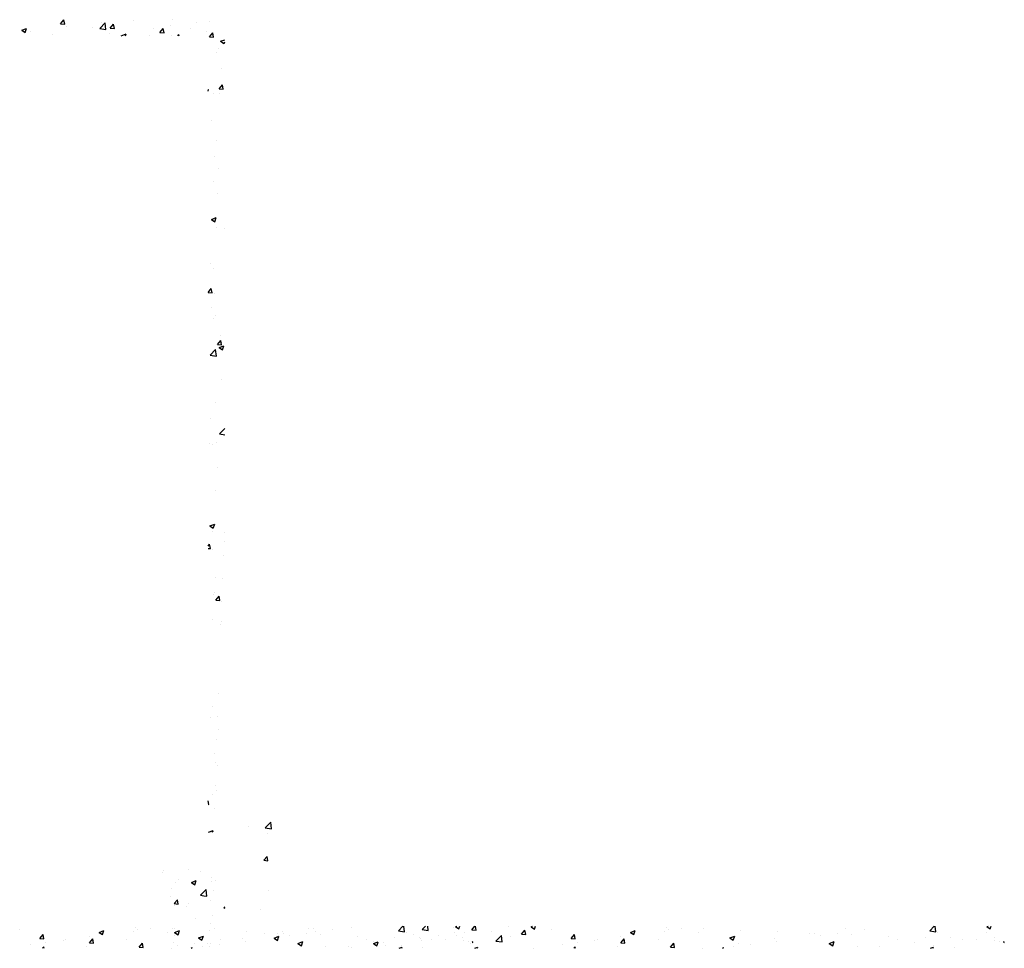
# Model space of a CAD drawing. Extents: x -210 to 4628, y -2287 to 14168.
# Tile 10 of 33: x 3280 to 3992, y 1362 to 2034. Entities that reach past the tile are written whole.
import ezdxf

# ---------------------------------------------------------------- set-up
doc = ezdxf.new("R2010")
doc.units = 0
doc.layers.get('0').update_dxf_attribs({"linetype": 'CONTINUOUS'})
doc.layers.add('E1', color=4, linetype='CONTINUOUS')
doc.layers.add('S6', color=1, linetype='CONTINUOUS')

# ---------------------------------------------------------------- blocks, each defined once
blk = doc.blocks.new('*X')
at = {"color": 0}
for p, q in [((2588.13, 1845.72), (2590.54, 1848.59)), ((2588.13, 1845.72), (2591.11, 1845.46)), ((2591.12, 1845.45), (2590.54, 1848.59)), ((2592.3, 1843.54), (2592.3, 1843.54)), ((2611.43, 1843.39), (2611.43, 1843.39)), ((2616.39, 1842.37), (2620.29, 1846.43)), ((2617.56, 1846.74), (2617.56, 1846.74)), ((2620.84, 1841.68), (2620.29, 1846.43)), ((2623.99, 1842.58), (2626.4, 1845.45)), ((2626.98, 1842.32), (2626.4, 1845.45)), ((2640.59, 1848.4), (2640.59, 1848.4)), ((2667.52, 1844.26), (2667.52, 1844.26)), ((2669.16, 1848.76), (2669.16, 1848.76)), ((2686.45, 1846.76), (2686.45, 1846.76)), ((2695.85, 1847.64), (2695.85, 1847.64)), ((2560.07, 1841.16), (2563.57, 1842.5)), ((2560.07, 1841.16), (2562.55, 1839.48)), ((2562.55, 1839.48), (2563.57, 1842.5)), ((2566.63, 1840.02), (2566.63, 1840.02)), ((2582.27, 1838.39), (2582.27, 1838.39)), ((2616.39, 1842.37), (2620.84, 1841.68)), ((2623.42, 1838.46), (2623.42, 1838.46)), ((2623.99, 1842.58), (2626.98, 1842.32)), ((2632, 1837.19), (2635.42, 1838.5)), ((2634.98, 1837.19), (2635.42, 1838.5)), ((2652.57, 1837.42), (2652.57, 1837.42)), ((2655, 1842.62), (2655, 1842.62)), ((2659.85, 1839.44), (2662.26, 1842.31)), ((2659.85, 1839.44), (2662.84, 1839.18)), ((2662.84, 1839.18), (2662.26, 1842.31)), ((2668.59, 1837.37), (2668.59, 1837.37)), ((2672.72, 1837.19), (2673.65, 1838.16)), ((2673.76, 1837.19), (2673.65, 1838.15)), ((2681.73, 1842.43), (2681.73, 1842.43)), ((2693.85, 1840.57), (2693.85, 1840.57)), ((2695.72, 1836.3), (2698.13, 1839.18)), ((2695.72, 1836.3), (2698.7, 1836.04)), ((2698.71, 1836.04), (2698.13, 1839.17)), ((2703.78, 1833.15), (2706.69, 1834.27)), ((2703.78, 1833.15), (2706.27, 1831.47)), ((2704.88, 1831.19), (2704.88, 1831.19)), ((2706.27, 1831.47), (2706.69, 1832.75)), ((2700.83, 1824.93), (2700.83, 1824.93)), ((2702.05, 1827.81), (2702.05, 1827.81)), ((2704.24, 1813.12), (2704.24, 1813.12)), ((2702.65, 1798.69), (2705.06, 1801.57)), ((2705.64, 1798.43), (2705.06, 1801.56)), ((2694.69, 1798.08), (2695.11, 1798.24)), ((2694.69, 1796.98), (2695.11, 1798.24)), ((2698.76, 1795.09), (2698.76, 1795.09)), ((2702.65, 1798.69), (2705.64, 1798.43)), ((2702.86, 1795.54), (2702.86, 1795.54)), ((2696.87, 1776.17), (2696.87, 1776.17)), ((2700.68, 1761.61), (2700.68, 1761.61)), ((2699.32, 1750.17), (2699.32, 1750.17)), ((2702.14, 1740.89), (2702.14, 1740.89)), ((2698.61, 1731.78), (2698.61, 1731.78)), ((2701.5, 1722.82), (2701.5, 1722.82)), ((2697.13, 1704.25), (2700.63, 1705.59)), ((2697.13, 1704.25), (2699.61, 1702.57)), ((2699.61, 1702.57), (2700.63, 1705.59)), ((2700.53, 1698.3), (2700.53, 1698.3)), ((2706.33, 1698.07), (2706.33, 1698.07)), ((2696.38, 1672.66), (2696.38, 1672.66)), ((2698.47, 1668.46), (2698.47, 1668.46)), ((2694.69, 1651.58), (2696.95, 1654.27)), ((2694.69, 1651.38), (2697.53, 1651.13)), ((2697.53, 1651.13), (2696.95, 1654.26)), ((2699.4, 1650.58), (2699.4, 1650.58)), ((2697.18, 1640.39), (2697.18, 1640.39)), ((2698.77, 1632.51), (2698.77, 1632.51)), ((2700.38, 1634.98), (2700.38, 1634.98)), ((2701.48, 1613.78), (2703.89, 1616.66)), ((2703.39, 1620.57), (2703.39, 1620.57)), ((2704.47, 1613.52), (2703.89, 1616.65)), ((2696.27, 1606.17), (2700.16, 1610.23)), ((2700.72, 1605.48), (2700.17, 1610.23)), ((2701.48, 1613.78), (2704.47, 1613.52)), ((2702.64, 1611.6), (2706.14, 1612.95)), ((2702.64, 1611.6), (2705.13, 1609.92)), ((2704.55, 1615.28), (2704.55, 1615.28)), ((2705.13, 1609.92), (2706.14, 1612.94)), ((2696.27, 1606.17), (2700.72, 1605.48)), ((2698.32, 1605.15), (2698.32, 1605.15)), ((2704.19, 1588.3), (2704.19, 1588.3)), ((2700.24, 1571.67), (2700.24, 1571.67)), ((2696.67, 1560.28), (2696.67, 1560.28)), ((2702.9, 1549.19), (2706.69, 1553.14)), ((2702.9, 1549.19), (2706.69, 1548.6)), ((2696.03, 1542.21), (2696.03, 1542.21)), ((2698.17, 1541.84), (2698.17, 1541.84)), ((2700.66, 1542.92), (2700.66, 1542.92)), ((2701.81, 1524.98), (2701.81, 1524.98)), ((2700.09, 1508.35), (2700.09, 1508.35)), ((2695.99, 1482.7), (2699.49, 1484.04)), ((2695.99, 1482.7), (2698.47, 1481.02)), ((2698.48, 1481.02), (2699.49, 1484.04)), ((2698.02, 1478.52), (2698.02, 1478.52)), ((2706.44, 1478.13), (2706.44, 1478.13)), ((2694.69, 1468.07), (2695.78, 1469.36)), ((2694.69, 1466.37), (2696.35, 1466.22)), ((2696.35, 1466.22), (2695.78, 1469.35)), ((2706.45, 1471.62), (2706.45, 1471.62)), ((2697.71, 1465.41), (2697.71, 1465.41)), ((2705.83, 1461.49), (2705.83, 1461.49)), ((2699.94, 1445.04), (2699.94, 1445.04)), ((2705.23, 1444.84), (2705.23, 1444.84)), ((2698.52, 1433.15), (2698.52, 1433.15)), ((2699.08, 1434.67), (2699.08, 1434.67)), ((2700.3, 1428.87), (2702.71, 1431.75)), ((2703.29, 1428.61), (2702.71, 1431.74)), ((2700.3, 1428.87), (2703.29, 1428.61)), ((2704.62, 1428.2), (2704.62, 1428.2)), ((2697.88, 1415.21), (2697.88, 1415.21)), ((2704.01, 1411.55), (2704.01, 1411.55)), ((2704.72, 1413.32), (2704.72, 1413.32)), ((2702.19, 1361.62), (2702.19, 1361.62)), ((2697.73, 1351.89), (2697.73, 1351.89)), ((2701.58, 1344.98), (2701.58, 1344.98)), ((2696.34, 1344.37), (2696.34, 1344.37)), ((2701.99, 1335.68), (2701.99, 1335.68)), ((2700.97, 1328.33), (2700.97, 1328.33)), ((2699.65, 1318.41), (2699.65, 1318.41)), ((2700.36, 1311.69), (2700.36, 1311.69)), ((2701.61, 1309.09), (2701.61, 1309.09)), ((2701.61, 1309.09), (2701.61, 1309.09)), ((2697.58, 1288.58), (2697.58, 1288.58)), ((2699.75, 1295.04), (2699.75, 1295.04)), ((2699.75, 1295.04), (2699.75, 1295.04)), ((2700.98, 1291.01), (2700.98, 1291.01)), ((2695.18, 1281.31), (2694.69, 1283.94)), ((2694.69, 1281.35), (2695.18, 1281.31)), ((2699.15, 1278.4), (2699.15, 1278.4)), ((2736.04, 1264.28), (2739.94, 1268.34)), ((2740.49, 1263.59), (2739.94, 1268.34)), ((2694.95, 1261.19), (2698.35, 1262.49)), ((2697.91, 1261.19), (2698.35, 1262.49)), ((2698.54, 1261.75), (2698.54, 1261.75)), ((2724.21, 1265.27), (2724.21, 1265.27)), ((2736.04, 1264.28), (2740.49, 1263.59)), ((2737.7, 1259.87), (2737.7, 1259.87)), ((2734.99, 1240.83), (2737.4, 1243.7)), ((2734.99, 1240.83), (2737.98, 1240.56)), ((2737.98, 1240.56), (2737.4, 1243.7)), ((2661.52, 1231.85), (2661.52, 1231.85)), ((2662.62, 1233.75), (2662.62, 1233.75)), ((2680.45, 1234.34), (2680.45, 1234.34)), ((2689.31, 1232.62), (2689.31, 1232.62)), ((2671.35, 1224.71), (2671.35, 1224.71)), ((2673.17, 1227.03), (2673.17, 1227.03)), ((2682.68, 1224.89), (2686.18, 1226.24)), ((2682.68, 1224.89), (2685.17, 1223.21)), ((2685.17, 1223.21), (2686.19, 1226.23)), ((2697.32, 1228.46), (2697.32, 1228.46)), ((2697.43, 1225.26), (2697.43, 1225.26)), ((2699.86, 1225.9), (2699.86, 1225.9)), ((2668.28, 1220.26), (2668.28, 1220.26)), ((2689.31, 1215.57), (2691.69, 1218.06)), ((2691.69, 1218.06), (2693.21, 1219.63)), ((2693.76, 1214.88), (2693.21, 1219.63)), ((2698.88, 1218.78), (2698.88, 1218.78)), ((2738.57, 1219.29), (2738.57, 1219.29)), ((2667.3, 1214.62), (2667.3, 1214.62)), ((2670.2, 1209.49), (2672.61, 1212.36)), ((2673.19, 1209.23), (2672.61, 1212.36)), ((2689.31, 1215.57), (2691.69, 1215.2)), ((2691.69, 1215.2), (2693.76, 1214.88)), ((2696.71, 1211.82), (2696.71, 1211.82)), ((2670.2, 1209.49), (2673.19, 1209.23)), ((2670.74, 1208.07), (2670.74, 1208.07)), ((2679.37, 1207.21), (2679.37, 1207.21)), ((2680.26, 1209.28), (2680.26, 1209.28)), ((2706.06, 1206.35), (2706.69, 1207.1)), ((2706.06, 1206.35), (2706.69, 1206.3)), ((2706.06, 1206.08), (2706.06, 1206.08)), ((2732.75, 1204.95), (2732.75, 1204.95)), ((2685.72, 1199.06), (2685.72, 1199.06)), ((2698.24, 1200.71), (2698.24, 1200.71)), ((2670.14, 1191.42), (2670.14, 1191.42)), ((2670.52, 1188.63), (2674.02, 1189.98)), ((2670.52, 1188.63), (2673.01, 1186.96)), ((2673.01, 1186.95), (2674.02, 1189.98)), ((2696.11, 1195.17), (2696.11, 1195.17)), ((2699.35, 1191.78), (2699.35, 1191.78)), ((2748.12, 1189.29), (2748.12, 1189.29)), ((2767.05, 1191.78), (2767.05, 1191.78)), ((2772.39, 1189), (2772.39, 1189)), ((2798.07, 1192.52), (2798.07, 1192.52)), ((2849.4, 1190.75), (2851.74, 1193.19)), ((2849.4, 1190.75), (2853.84, 1190.06)), ((2853.85, 1190.05), (2853.48, 1193.19)), ((2872.24, 1191.98), (2872.24, 1191.98)), ((2879.96, 1188.65), (2879.96, 1188.65)), ((2885.38, 1190.67), (2887.5, 1193.19)), ((2885.38, 1190.67), (2888.37, 1190.4)), ((2888.37, 1190.4), (2887.86, 1193.19)), ((2899.61, 1189.55), (2899.61, 1189.55)), ((2911.54, 1192.81), (2911.54, 1192.81)), ((2921.24, 1187.53), (2923.65, 1190.4)), ((2924.23, 1187.26), (2923.65, 1190.4)), ((2928.1, 1192.75), (2929.24, 1193.19)), ((2928.1, 1192.75), (2930.59, 1191.07)), ((2930.59, 1191.07), (2931.3, 1193.19)), ((2942.54, 1191.01), (2942.54, 1191.01)), ((2999.96, 1188.74), (3003.46, 1190.09)), ((2999.96, 1188.74), (3002.44, 1187.07)), ((3002.44, 1187.06), (3003.46, 1190.08)), ((3024.45, 1189.69), (3024.45, 1189.69)), ((3026.35, 1192.54), (3026.35, 1192.54)), ((3027.54, 1190.64), (3027.54, 1190.64)), ((3036.97, 1191.34), (3036.97, 1191.34)), ((3049.12, 1188.53), (3049.12, 1188.53)), ((3053.04, 1191.42), (3053.04, 1191.42)), ((3079.73, 1190.29), (3079.73, 1190.29)), ((3106.42, 1189.16), (3106.42, 1189.16)), ((3155.05, 1191.42), (3155.05, 1191.42)), ((3168.81, 1190.7), (3168.81, 1190.7)), ((3216.3, 1189.8), (3219.56, 1193.19)), ((3216.3, 1189.8), (3220.75, 1189.11)), ((3220.75, 1189.1), (3220.28, 1193.19)), ((3222.01, 1188.73), (3222.01, 1188.73)), ((3257.01, 1188.76), (3257.01, 1188.76)), ((3257.54, 1192.86), (3258.4, 1193.19)), ((3257.54, 1192.86), (3260.02, 1191.18)), ((3260.02, 1191.18), (3260.7, 1193.19)), ((2669.63, 1181.66), (2669.63, 1181.66)), ((2670.19, 1186.78), (2670.19, 1186.78)), ((2704.02, 1183.48), (2704.02, 1183.48)), ((2735.6, 1187.64), (2735.6, 1187.64)), ((2742.37, 1184.63), (2745.88, 1185.97)), ((2742.37, 1184.63), (2744.86, 1182.95)), ((2744.86, 1182.95), (2745.88, 1185.97)), ((2746.42, 1185.25), (2746.42, 1185.25)), ((2813.92, 1181.97), (2813.92, 1181.97)), ((2814.23, 1180.63), (2817.73, 1181.97)), ((2817.14, 1180.19), (2817.73, 1181.97)), ((2843.08, 1186.97), (2843.08, 1186.97)), ((2848.51, 1184.51), (2848.51, 1184.51)), ((2848.68, 1182.82), (2848.68, 1182.82)), ((2861.03, 1186.16), (2861.03, 1186.16)), ((2874.35, 1186.35), (2874.35, 1186.35)), ((2902.76, 1182.47), (2906.65, 1186.53)), ((2902.76, 1182.47), (2907.21, 1181.78)), ((2907.21, 1181.78), (2906.65, 1186.53)), ((2913.38, 1186.01), (2913.38, 1186.01)), ((2921.24, 1187.53), (2924.23, 1187.27)), ((2957.11, 1184.39), (2959.52, 1187.26)), ((2957.11, 1184.39), (2960.09, 1184.13)), ((2960.1, 1184.13), (2959.52, 1187.26)), ((2961.42, 1181.39), (2961.42, 1181.39)), ((2973.94, 1183.04), (2973.94, 1183.04)), ((2975.9, 1183.37), (2975.9, 1183.37)), ((2992.87, 1185.53), (2992.87, 1185.53)), ((2992.97, 1181.25), (2995.38, 1184.13)), ((2992.97, 1181.25), (2995.96, 1180.99)), ((2995.96, 1180.99), (2995.38, 1184.12)), ((3001.87, 1187.12), (3001.87, 1187.12)), ((3019.96, 1183.52), (3019.96, 1183.52)), ((3071.81, 1184.74), (3075.31, 1186.08)), ((3071.81, 1184.74), (3074.3, 1183.06)), ((3074.3, 1183.06), (3075.31, 1186.08)), ((3103.83, 1184.47), (3103.83, 1184.47)), ((3105.78, 1182.41), (3105.78, 1182.41)), ((3129.08, 1187.67), (3129.08, 1187.67)), ((3133.12, 1188.03), (3133.12, 1188.03)), ((3137.36, 1186.56), (3137.36, 1186.56)), ((3143.67, 1180.73), (3147.17, 1182.08)), ((3146.16, 1179.05), (3147.17, 1182.08)), ((3149.87, 1188.21), (3149.87, 1188.21)), ((3159.81, 1186.91), (3159.81, 1186.91)), ((3186.5, 1185.78), (3186.5, 1185.78)), ((3192.85, 1183.72), (3192.85, 1183.72)), ((3205.37, 1181.49), (3205.37, 1181.49)), ((3213.19, 1184.65), (3213.19, 1184.65)), ((3231.34, 1185.24), (3231.34, 1185.24)), ((3239.88, 1183.52), (3239.88, 1183.52)), ((3250.27, 1183.44), (3250.27, 1183.44)), ((3262.78, 1185.09), (3262.78, 1185.09)), ((3263.15, 1182.76), (3263.15, 1182.76)), ((3266.57, 1182.39), (3266.57, 1182.39)), ((3269.66, 1181.52), (3270.14, 1182.01)), ((3269.66, 1181.52), (3270.14, 1181.45)), ((2672.57, 1179.34), (2672.57, 1179.34)), ((2685.09, 1180.99), (2685.09, 1180.99)), ((2695.5, 1178.53), (2695.5, 1178.53)), ((2696.32, 1180.53), (2696.32, 1180.53)), ((2798, 1177.86), (2798, 1177.86)), ((2814.23, 1180.63), (2814.88, 1180.19)), ((2814.88, 1180.19), (2816.72, 1178.95)), ((2816.72, 1178.95), (2817.14, 1180.19)), ((2816.93, 1180.36), (2816.93, 1180.36)), ((2822.71, 1179.08), (2822.71, 1179.08)), ((2884.22, 1181), (2884.22, 1181)), ((2887.56, 1177.19), (2889.59, 1177.96)), ((2889.33, 1177.19), (2889.59, 1177.96)), ((2929.84, 1177.23), (2929.84, 1177.23)), ((2950.64, 1180.17), (2950.64, 1180.17)), ((2958.99, 1177.19), (2960.02, 1178.25)), ((2960.14, 1177.19), (2960.02, 1178.25)), ((2990.8, 1178.52), (2990.8, 1178.52)), ((3028.83, 1178.11), (3031.24, 1180.99)), ((3028.83, 1178.11), (3031.82, 1177.85)), ((3031.82, 1177.85), (3031.24, 1180.99)), ((3052.19, 1177.2), (3052.19, 1177.2)), ((3066.55, 1177.19), (3067.11, 1177.85)), ((3067.23, 1177.19), (3067.11, 1177.85)), ((3074.33, 1178.27), (3074.33, 1178.27)), ((3078.16, 1180.95), (3078.16, 1180.95)), ((3086.84, 1179.91), (3086.84, 1179.91)), ((3143.67, 1180.73), (3146.16, 1179.06)), ((3163.69, 1178.72), (3163.69, 1178.72)), ((3180.12, 1178.29), (3180.12, 1178.29)), ((3216.71, 1177.19), (3219.03, 1178.07)), ((3218.69, 1179.28), (3218.69, 1179.28)), ((3218.73, 1177.19), (3219.03, 1178.07)), ((3233.99, 1177.75), (3233.99, 1177.75))]:
    blk.add_line(p, q, dxfattribs=at)
blk = doc.blocks.new('XEBACK')
at = {"layer": 'S6', "color": 0}
for p in [(343.83, -19.73), (727.83, -19.73)]:
    blk.add_blockref('*X', p, dxfattribs=at)

msp = doc.modelspace()

# ---------------------------------------------------------------- block references
at = {"layer": 'E1', "color": 0}
msp.add_blockref('XEBACK', (-6.02, 204.55), dxfattribs=at)

doc.saveas('drawing.dxf')
